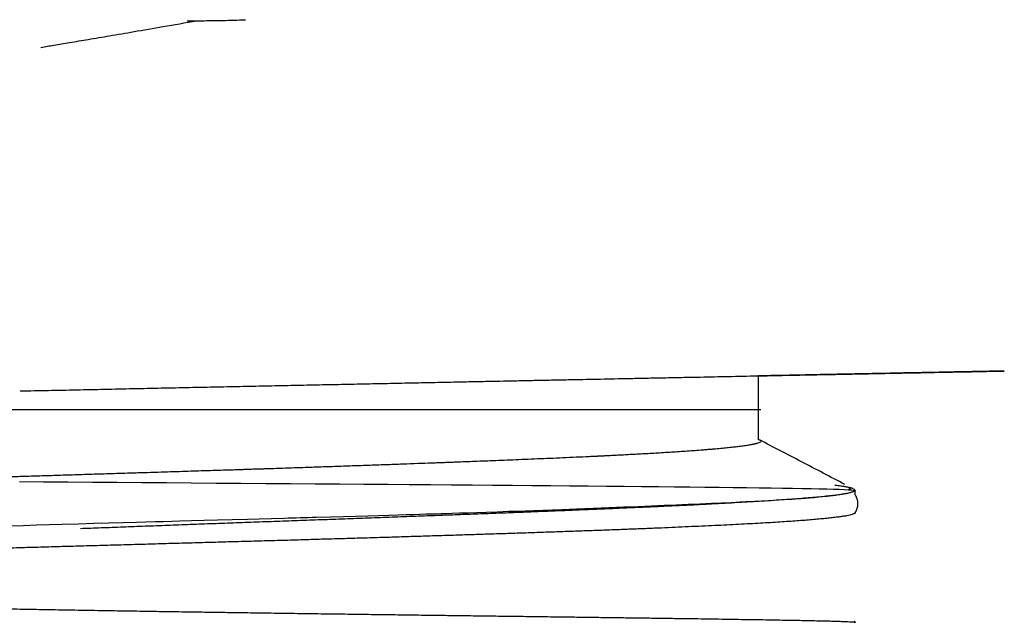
# Model space of a CAD drawing. Header units: millimetres. Extents: x 8 to 885, y 12 to 392.
# Tile 33 of 36: x 730 to 743, y 335 to 343. Entities that reach past the tile are written whole.
import ezdxf

# ---------------------------------------------------------------- set-up
doc = ezdxf.new("R2010")
doc.units = ezdxf.units.MM

msp = doc.modelspace()

# ---------------------------------------------------------------- linework, layer by layer
at = {"color": 7, "linetype": 'Continuous', "lineweight": 30}
for p, q in [((732.402, 343.117), (732.402, 343.117)), ((729.967, 342.746), (729.967, 342.746)), ((739.879, 337.322), (739.879, 338.208)), ((741.217, 336.563), (741.217, 336.625)), ((741.217, 336.318), (741.217, 336.323))]:
    msp.add_line(p, q, dxfattribs=at)
at = {"color": 7, "linetype": 'Continuous', "lineweight": 30, "flags": 128}
for points in [[(729.554, 336.136), (729.727, 336.141), (729.908, 336.147), (730.086, 336.152), (730.256, 336.157), (730.484, 336.163), (730.701, 336.17), (730.907, 336.175), (731.101, 336.181), (731.283, 336.186), (731.418, 336.19), (731.546, 336.194), (731.667, 336.197), (731.781, 336.2), (731.887, 336.203), (732.048, 336.208), (732.222, 336.213), (732.408, 336.218), (732.608, 336.223), (732.821, 336.229), (732.984, 336.234), (733.155, 336.238), (733.331, 336.243), (733.385, 336.245), (733.439, 336.246), (733.493, 336.248), (733.548, 336.249), (733.603, 336.251), (733.659, 336.252), (733.716, 336.254), (733.773, 336.255), (733.966, 336.261), (734.148, 336.266), (734.32, 336.271), (734.482, 336.275), (734.633, 336.28), (734.774, 336.284), (734.905, 336.288), (735.012, 336.291), (735.111, 336.294), (735.203, 336.296), (735.288, 336.299), (735.365, 336.301), (735.435, 336.303), (735.499, 336.305), (735.555, 336.307), (735.646, 336.31), (735.749, 336.313), (735.864, 336.317), (735.989, 336.321), (736.125, 336.326), (736.271, 336.331), (736.427, 336.336), (736.54, 336.34), (736.657, 336.344), (736.779, 336.349), (736.904, 336.353), (737.033, 336.358), (737.166, 336.363), (737.269, 336.367), (737.368, 336.37), (737.596, 336.379), (737.814, 336.388), (738.02, 336.396), (738.216, 336.404), (738.402, 336.411), (738.578, 336.419), (738.743, 336.426), (738.907, 336.433), (739.07, 336.44), (739.231, 336.447), (739.371, 336.454), (739.509, 336.46), (739.629, 336.466), (739.642, 336.467), (739.656, 336.467), (739.669, 336.468), (739.682, 336.469), (739.695, 336.469), (739.708, 336.47), (739.722, 336.471), (739.826, 336.476), (739.923, 336.481), (740.011, 336.486), (740.091, 336.491), (740.164, 336.495), (740.231, 336.499), (740.291, 336.503), (740.343, 336.506), (740.391, 336.509), (740.433, 336.512), (740.47, 336.515), (740.5, 336.517), (740.525, 336.519), (740.531, 336.519), (740.537, 336.52), (740.543, 336.52), (740.549, 336.521), (740.554, 336.521), (740.559, 336.522), (740.57, 336.523), (740.585, 336.524), (740.603, 336.525), (740.624, 336.527), (740.651, 336.529), (740.681, 336.532), (740.715, 336.535), (740.751, 336.539), (740.789, 336.543), (740.829, 336.547), (740.868, 336.551), (740.908, 336.556), (740.947, 336.561), (740.986, 336.566), (741.024, 336.572), (741.038, 336.574), (741.052, 336.577), (741.066, 336.579), (741.079, 336.581), (741.092, 336.584), (741.103, 336.586), (741.11, 336.588), (741.147, 336.597), (741.172, 336.604), (741.19, 336.611), (741.203, 336.62), (741.209, 336.627), (741.207, 336.635), (741.203, 336.64), (741.196, 336.644), (741.196, 336.644)], [(729.671, 336.746), (730.005, 336.744), (730.341, 336.741), (730.679, 336.739), (731.018, 336.737), (731.36, 336.734), (731.702, 336.732), (732.044, 336.73), (732.388, 336.727), (732.73, 336.725), (733.073, 336.722), (733.414, 336.72), (733.754, 336.717), (734.092, 336.715), (734.428, 336.713), (734.761, 336.71), (735.057, 336.708), (735.349, 336.706), (735.639, 336.703), (735.925, 336.701), (736.207, 336.699), (736.48, 336.697), (736.749, 336.694), (737.012, 336.692), (737.271, 336.69), (737.529, 336.688), (737.781, 336.685), (738.027, 336.683), (738.266, 336.681), (738.498, 336.678), (738.719, 336.676), (738.933, 336.674), (739.139, 336.671), (739.336, 336.669), (739.53, 336.667), (739.714, 336.664), (739.889, 336.662), (740.054, 336.66), (740.21, 336.657), (740.352, 336.655), (740.485, 336.652), (740.608, 336.65), (740.72, 336.648), (740.823, 336.645), (740.915, 336.643), (740.995, 336.64), (741.063, 336.638), (741.118, 336.635), (741.161, 336.633), (741.192, 336.63), (741.211, 336.628), (741.217, 336.625), (741.217, 336.625)]]:
    msp.add_lwpolyline(points, dxfattribs=at)
at = {"color": 7, "linetype": 'Continuous', "lineweight": 30}
for points, knots in [([(729.967, 342.746), (730.027, 342.756), (730.158, 342.779), (730.376, 342.815), (730.632, 342.858), (730.929, 342.908), (731.274, 342.967), (731.675, 343.036), (731.964, 343.086), (732.12, 343.114), (732.121, 343.114)], [0, 0, 0, 0, 0.083002, 0.1836, 0.302274, 0.439809, 0.597325, 0.783314, 0.998341, 1, 1, 1, 1]), ([(731.989, 343.114), (732.03, 343.114), (732.168, 343.113), (732.305, 343.116), (732.402, 343.117)], [0, 0, 0, 0, 0.299373, 1, 1, 1, 1]), ([(732.402, 343.117), (732.505, 343.119), (732.637, 343.122), (732.768, 343.127), (732.795, 343.128)], [0, 0, 0, 0, 0.789394, 1, 1, 1, 1]), ([(734.507, 338.099), (734.617, 338.101), (734.832, 338.106), (735.147, 338.112), (735.448, 338.118), (735.715, 338.124), (735.951, 338.129), (736.157, 338.133), (736.363, 338.137), (736.571, 338.141), (736.783, 338.146), (736.993, 338.15), (737.2, 338.154), (737.402, 338.158), (737.602, 338.162), (737.797, 338.166), (738.009, 338.17), (738.238, 338.175), (738.485, 338.18), (738.733, 338.185), (738.963, 338.189), (739.175, 338.194), (739.371, 338.198), (739.568, 338.201), (739.738, 338.205), (739.882, 338.208), (739.999, 338.21), (740.117, 338.212), (740.236, 338.215), (740.358, 338.217), (740.482, 338.22), (740.601, 338.222), (740.712, 338.224), (740.815, 338.226), (740.917, 338.228), (741.019, 338.23), (741.119, 338.232), (741.257, 338.235), (741.428, 338.238), (741.627, 338.242), (741.815, 338.246), (741.992, 338.249), (742.159, 338.252), (742.315, 338.256), (742.46, 338.258), (742.594, 338.261), (742.716, 338.263), (742.826, 338.265), (742.924, 338.267), (743.01, 338.269), (743.085, 338.271), (743.148, 338.272), (743.198, 338.273), (743.237, 338.273), (743.262, 338.274), (743.276, 338.274), (743.276, 338.274), (743.265, 338.274), (743.241, 338.273), (743.207, 338.273), (743.165, 338.272), (743.114, 338.271), (743.052, 338.27), (742.981, 338.268), (742.9, 338.267), (742.809, 338.265), (742.705, 338.263), (742.585, 338.261), (742.45, 338.258), (742.303, 338.255), (742.145, 338.252), (741.975, 338.249), (741.794, 338.245), (741.603, 338.241), (741.4, 338.237), (741.188, 338.233), (740.967, 338.229), (740.736, 338.224), (740.495, 338.219), (740.244, 338.214), (740.039, 338.21), (739.914, 338.208), (739.879, 338.207)], [0, 0, 0, 0, 0.0134387, 0.0263697, 0.0387985, 0.0507316, 0.0597645, 0.0684996, 0.0769411, 0.0861093, 0.0954451, 0.1047437, 0.1140124, 0.1232585, 0.1324893, 0.1417122, 0.1509347, 0.1630807, 0.1755833, 0.1884569, 0.2017143, 0.212408, 0.2233514, 0.2345495, 0.2462058, 0.2530616, 0.2600588, 0.2671981, 0.2744801, 0.2819054, 0.2898469, 0.2977522, 0.3046589, 0.3112417, 0.3181593, 0.3251666, 0.3321914, 0.3392352, 0.354728, 0.3702118, 0.385702, 0.4012141, 0.4167633, 0.4323648, 0.4480337, 0.4636449, 0.4792196, 0.4947726, 0.510319, 0.5258738, 0.541452, 0.5570684, 0.5727176, 0.588337, 0.6039421, 0.6195487, 0.6351735, 0.6508081, 0.6664098, 0.6800474, 0.6936836, 0.7073296, 0.7209963, 0.734695, 0.7484365, 0.7622317, 0.7760915, 0.7916589, 0.8072067, 0.8227501, 0.8383044, 0.8538845, 0.8695055, 0.8851824, 0.9008113, 0.9163862, 0.931922, 0.9474338, 0.9629365, 0.9784455, 0.9939758, 1, 1, 1, 1]), ([(729.68, 337.999), (729.81, 338.002), (730.07, 338.007), (730.46, 338.015), (730.851, 338.023), (731.241, 338.032), (731.631, 338.04), (732.02, 338.048), (732.397, 338.056), (732.762, 338.063), (733.115, 338.071), (733.466, 338.078), (733.816, 338.085), (734.165, 338.092), (734.395, 338.097), (734.51, 338.099)], [0, 0, 0, 0, 0.08007, 0.160037, 0.239916, 0.319738, 0.39953, 0.479322, 0.559142, 0.632361, 0.705652, 0.779038, 0.852542, 0.926188, 1, 1, 1, 1]), ([(721.684, 337.742), (721.684, 337.742), (721.683, 337.742), (721.686, 337.742), (721.691, 337.742), (721.7, 337.742), (721.711, 337.742), (721.73, 337.742), (721.761, 337.742), (721.808, 337.742), (721.865, 337.742), (721.934, 337.742), (722.012, 337.742), (722.101, 337.742), (722.199, 337.742), (722.308, 337.742), (722.427, 337.742), (722.557, 337.742), (722.698, 337.742), (722.847, 337.742), (723.006, 337.742), (723.15, 337.742), (723.275, 337.742), (723.376, 337.742), (723.481, 337.742), (723.588, 337.742), (723.699, 337.742), (723.812, 337.742), (723.963, 337.742), (724.154, 337.742), (724.39, 337.742), (724.633, 337.742), (724.885, 337.742), (725.145, 337.742), (725.413, 337.742), (725.69, 337.742), (725.964, 337.742), (726.234, 337.742), (726.498, 337.742), (726.766, 337.742), (727.039, 337.742), (727.275, 337.742), (727.472, 337.742), (727.631, 337.742), (727.79, 337.742), (727.951, 337.742), (728.113, 337.742), (728.276, 337.742), (728.487, 337.742), (728.748, 337.742), (729.058, 337.742), (729.37, 337.742), (729.683, 337.742), (729.995, 337.742), (730.306, 337.742), (730.617, 337.742), (730.928, 337.742), (731.243, 337.742), (731.558, 337.742), (731.874, 337.742), (732.187, 337.742), (732.498, 337.742), (732.762, 337.742), (732.979, 337.742), (733.151, 337.742), (733.322, 337.742), (733.492, 337.742), (733.662, 337.742), (733.831, 337.742), (734.049, 337.742), (734.314, 337.742), (734.623, 337.742), (734.926, 337.742), (735.223, 337.742), (735.514, 337.742), (735.799, 337.742), (736.078, 337.742), (736.341, 337.742), (736.588, 337.742), (736.818, 337.742), (737.042, 337.742), (737.258, 337.742), (737.436, 337.742), (737.58, 337.742), (737.692, 337.742), (737.802, 337.742), (737.909, 337.742), (738.014, 337.742), (738.117, 337.742), (738.246, 337.742), (738.398, 337.742), (738.569, 337.742), (738.73, 337.742), (738.881, 337.742), (739.021, 337.742), (739.151, 337.742), (739.271, 337.742), (739.381, 337.742), (739.482, 337.742), (739.573, 337.742), (739.654, 337.742), (739.724, 337.742), (739.783, 337.742), (739.824, 337.742), (739.852, 337.742), (739.871, 337.742), (739.887, 337.742), (739.899, 337.742), (739.907, 337.742), (739.912, 337.742), (739.913, 337.742), (739.913, 337.742)], [0, 0, 0, 0, 0.001223, 0.007136, 0.013057, 0.018988, 0.024932, 0.03089, 0.042006, 0.053077, 0.064116, 0.075135, 0.08615, 0.096975, 0.107822, 0.118701, 0.129627, 0.140743, 0.151814, 0.162853, 0.173872, 0.184887, 0.191071, 0.197261, 0.203458, 0.209664, 0.215883, 0.222116, 0.228365, 0.240193, 0.251973, 0.263722, 0.275456, 0.287191, 0.298944, 0.31073, 0.322566, 0.333166, 0.343727, 0.35426, 0.364776, 0.375289, 0.381191, 0.387098, 0.393011, 0.398932, 0.404864, 0.410809, 0.416768, 0.427885, 0.438955, 0.449994, 0.461014, 0.472028, 0.482854, 0.4937, 0.50458, 0.515505, 0.526622, 0.537693, 0.548731, 0.559751, 0.570765, 0.57695, 0.583139, 0.589336, 0.595542, 0.601761, 0.607994, 0.614244, 0.626072, 0.637852, 0.649601, 0.661335, 0.67307, 0.684822, 0.696608, 0.708444, 0.719044, 0.729605, 0.740138, 0.750655, 0.761167, 0.76707, 0.772976, 0.778889, 0.784811, 0.790743, 0.796688, 0.802647, 0.813763, 0.824834, 0.835872, 0.846892, 0.857907, 0.868732, 0.879579, 0.890458, 0.901384, 0.9125, 0.923571, 0.934609, 0.945629, 0.956644, 0.962828, 0.969018, 0.975214, 0.981421, 0.98764, 0.993873, 1, 1, 1, 1]), ([(739.879, 337.329), (739.885, 337.327), (739.899, 337.321), (739.911, 337.313), (739.914, 337.303), (739.907, 337.293), (739.889, 337.283), (739.866, 337.275), (739.849, 337.27), (739.841, 337.268), (739.832, 337.266), (739.823, 337.264), (739.814, 337.262), (739.799, 337.259), (739.777, 337.255), (739.74, 337.248), (739.687, 337.24), (739.619, 337.231), (739.545, 337.222), (739.468, 337.214), (739.382, 337.205), (739.311, 337.199), (739.26, 337.194), (739.234, 337.192), (739.207, 337.19), (739.179, 337.188), (739.151, 337.185), (739.118, 337.183), (739.061, 337.178), (738.979, 337.172), (738.871, 337.164), (738.762, 337.157), (738.652, 337.15), (738.544, 337.143), (738.437, 337.137), (738.333, 337.131), (738.231, 337.125), (738.133, 337.12), (738.038, 337.115), (737.944, 337.11), (737.855, 337.105), (737.779, 337.102), (737.718, 337.099), (737.682, 337.097), (737.662, 337.096), (737.657, 337.096), (737.652, 337.095), (737.647, 337.095), (737.642, 337.095), (737.637, 337.095), (737.631, 337.094), (737.601, 337.093), (737.511, 337.089), (737.364, 337.082), (737.182, 337.074), (737.004, 337.066), (736.829, 337.059), (736.658, 337.052), (736.492, 337.045), (736.332, 337.038), (736.179, 337.032), (736.034, 337.027), (735.897, 337.021), (735.794, 337.018), (735.723, 337.015), (735.681, 337.013), (735.641, 337.012), (735.602, 337.01), (735.563, 337.009), (735.522, 337.007), (735.473, 337.005), (735.372, 337.002), (735.222, 336.996), (735.012, 336.989), (734.787, 336.98), (734.546, 336.972), (734.302, 336.963), (734.056, 336.955), (733.807, 336.946), (733.529, 336.937), (733.284, 336.929), (733.101, 336.922), (733.027, 336.92), (732.999, 336.919), (732.991, 336.919), (732.982, 336.918), (732.973, 336.918), (732.965, 336.918), (732.951, 336.917), (732.93, 336.917), (732.897, 336.916), (732.853, 336.914), (732.8, 336.913), (732.736, 336.91), (732.663, 336.908), (732.578, 336.905), (732.481, 336.902), (732.371, 336.899), (732.245, 336.895), (732.108, 336.891), (731.959, 336.886), (731.797, 336.881), (731.624, 336.876), (731.481, 336.871), (731.381, 336.868), (731.329, 336.866), (731.285, 336.865), (731.245, 336.864), (731.165, 336.861), (731.008, 336.856), (730.773, 336.849), (730.504, 336.841), (730.242, 336.832), (729.988, 336.824), (729.744, 336.817), (729.505, 336.809), (729.266, 336.801), (729.021, 336.793), (728.781, 336.785), (728.548, 336.777), (728.378, 336.772), (728.262, 336.768), (728.2, 336.766), (728.133, 336.763), (728.06, 336.761), (727.986, 336.758), (727.873, 336.754), (727.726, 336.749), (727.55, 336.743), (727.386, 336.737), (727.235, 336.732), (727.117, 336.728), (727.029, 336.725), (726.969, 336.723), (726.911, 336.72), (726.856, 336.719), (726.803, 336.717), (726.754, 336.715), (726.708, 336.713), (726.654, 336.711), (726.588, 336.709), (726.505, 336.706), (726.412, 336.703), (726.309, 336.699), (726.195, 336.695), (726.072, 336.691), (725.949, 336.686), (725.829, 336.682), (725.713, 336.677), (725.591, 336.673), (725.464, 336.668), (725.338, 336.663), (725.218, 336.659), (725.087, 336.654), (724.945, 336.648), (724.794, 336.642), (724.654, 336.636), (724.524, 336.63), (724.405, 336.625), (724.295, 336.62), (724.194, 336.616), (724.102, 336.612), (724.013, 336.607), (723.923, 336.603), (723.828, 336.598), (723.728, 336.593), (723.624, 336.588), (723.529, 336.583), (723.444, 336.578), (723.368, 336.574), (723.291, 336.569), (723.214, 336.565), (723.135, 336.56), (723.056, 336.555), (722.969, 336.55), (722.88, 336.544), (722.789, 336.538), (722.706, 336.532), (722.632, 336.526), (722.564, 336.521), (722.501, 336.517), (722.457, 336.513), (722.43, 336.511), (722.416, 336.51), (722.404, 336.509), (722.392, 336.508), (722.38, 336.507), (722.362, 336.505), (722.338, 336.503), (722.306, 336.5), (722.27, 336.497), (722.231, 336.494), (722.19, 336.49), (722.147, 336.486), (722.104, 336.482), (722.061, 336.477), (722.019, 336.472), (721.977, 336.467), (721.936, 336.462), (721.895, 336.456), (721.866, 336.452), (721.848, 336.449), (721.839, 336.448), (721.831, 336.446), (721.823, 336.445), (721.816, 336.443), (721.8, 336.44), (721.778, 336.436), (721.754, 336.43), (721.73, 336.423), (721.714, 336.418), (721.708, 336.414), (721.708, 336.414)], [0, 0, 0, 0, 0.007203, 0.017865, 0.028646, 0.039549, 0.050571, 0.061714, 0.064218, 0.066479, 0.068759, 0.071056, 0.073371, 0.075703, 0.081271, 0.086937, 0.097299, 0.107974, 0.116849, 0.12593, 0.135218, 0.14471, 0.14713, 0.149562, 0.152007, 0.154465, 0.156937, 0.159547, 0.162761, 0.171356, 0.179595, 0.18759, 0.195217, 0.202478, 0.209372, 0.2159, 0.22206, 0.227854, 0.23328, 0.238653, 0.24361, 0.248151, 0.25092, 0.253509, 0.253782, 0.254054, 0.254323, 0.25459, 0.254855, 0.255118, 0.255378, 0.255751, 0.259929, 0.269273, 0.278211, 0.286741, 0.294865, 0.302736, 0.310184, 0.317209, 0.323811, 0.32999, 0.335746, 0.341078, 0.342841, 0.344552, 0.346212, 0.34782, 0.349377, 0.350881, 0.352845, 0.355323, 0.363102, 0.370872, 0.38011, 0.389335, 0.398547, 0.407747, 0.416934, 0.426109, 0.4382, 0.443514, 0.445851, 0.446157, 0.446463, 0.446768, 0.447074, 0.44738, 0.447686, 0.44851, 0.449693, 0.451234, 0.453134, 0.455391, 0.458007, 0.460982, 0.464314, 0.468297, 0.472694, 0.477504, 0.482729, 0.488368, 0.49442, 0.500887, 0.503214, 0.504894, 0.506311, 0.507722, 0.509127, 0.514591, 0.524128, 0.533515, 0.542612, 0.551417, 0.559932, 0.568108, 0.576509, 0.585137, 0.59399, 0.601968, 0.610122, 0.612286, 0.614463, 0.616849, 0.61962, 0.622333, 0.624989, 0.631942, 0.638468, 0.644568, 0.650241, 0.655488, 0.657908, 0.660226, 0.66244, 0.664552, 0.666561, 0.668467, 0.67027, 0.67197, 0.674755, 0.67798, 0.681646, 0.685754, 0.690302, 0.695291, 0.700721, 0.705296, 0.710144, 0.715263, 0.720655, 0.726319, 0.731563, 0.736426, 0.743713, 0.750623, 0.757156, 0.763311, 0.769088, 0.774488, 0.779511, 0.784156, 0.788539, 0.793267, 0.798341, 0.803759, 0.809523, 0.815632, 0.819942, 0.824407, 0.82903, 0.83381, 0.838746, 0.843982, 0.849127, 0.855986, 0.862446, 0.868505, 0.874163, 0.879421, 0.884742, 0.889578, 0.890765, 0.891918, 0.893038, 0.894125, 0.895178, 0.896199, 0.898867, 0.901935, 0.905404, 0.909272, 0.91354, 0.918208, 0.923276, 0.928273, 0.933605, 0.939274, 0.945278, 0.951618, 0.958293, 0.960386, 0.961945, 0.963499, 0.965047, 0.966591, 0.968129, 0.975309, 0.981621, 0.987841, 0.998717, 1, 1, 1, 1]), ([(741.075, 336.707), (740.874, 336.812), (740.481, 337.017), (740.088, 337.222), (739.896, 337.322)], [0, 0, 0, 0, 0.511002, 1, 1, 1, 1]), ([(741.186, 336.649), (741.186, 336.649), (741.185, 336.649), (741.183, 336.65), (741.18, 336.651), (741.176, 336.652), (741.171, 336.654), (741.165, 336.656), (741.156, 336.659), (741.145, 336.661), (741.132, 336.664), (741.116, 336.668), (741.096, 336.671), (741.073, 336.676), (741.046, 336.68), (741.016, 336.684), (740.983, 336.689), (740.956, 336.692), (740.939, 336.694), (740.936, 336.694)], [0, 0, 0, 0, 0.011757, 0.029299, 0.052624, 0.081734, 0.116628, 0.162403, 0.215384, 0.275572, 0.342968, 0.417572, 0.499385, 0.588408, 0.684643, 0.776996, 0.87514, 0.979075, 1, 1, 1, 1]), ([(741.154, 336.633), (741.147, 336.639), (741.138, 336.645), (741.13, 336.65), (741.129, 336.65)], [0, 0, 0, 0, 0.883068, 1, 1, 1, 1]), ([(741.217, 336.625), (741.216, 336.622), (741.213, 336.615), (741.192, 336.605), (741.16, 336.594), (741.114, 336.584), (741.056, 336.574), (740.987, 336.563), (740.908, 336.553), (740.817, 336.543), (740.715, 336.533), (740.602, 336.523), (740.479, 336.513), (740.345, 336.503), (740.203, 336.493), (740.052, 336.483), (739.893, 336.473), (739.728, 336.463), (739.555, 336.453), (739.374, 336.443), (739.185, 336.433), (738.988, 336.423), (738.785, 336.413), (738.576, 336.404), (738.362, 336.394), (738.145, 336.384), (737.925, 336.375), (737.7, 336.365), (737.461, 336.355), (737.208, 336.345), (736.939, 336.334), (736.667, 336.323), (736.392, 336.312), (736.114, 336.302), (735.834, 336.291), (735.552, 336.281), (735.255, 336.27), (734.943, 336.258), (734.617, 336.246), (734.29, 336.234), (733.963, 336.222), (733.637, 336.21), (733.312, 336.199), (732.989, 336.187), (732.668, 336.175), (732.349, 336.164), (732.033, 336.152), (731.72, 336.14), (731.41, 336.129), (731.104, 336.117), (730.806, 336.106), (730.61, 336.099), (730.514, 336.095)], [0, 0, 0, 0, 0.022496, 0.044834, 0.067014, 0.089036, 0.110901, 0.132221, 0.153388, 0.174404, 0.195267, 0.216353, 0.237281, 0.258051, 0.278663, 0.299117, 0.319052, 0.338835, 0.358465, 0.377943, 0.397619, 0.417137, 0.436497, 0.455699, 0.474743, 0.493293, 0.511691, 0.529937, 0.54803, 0.568405, 0.588584, 0.608566, 0.628351, 0.647939, 0.667331, 0.686526, 0.705525, 0.726996, 0.74821, 0.769168, 0.789868, 0.810312, 0.830499, 0.850429, 0.870101, 0.889517, 0.908676, 0.927579, 0.946224, 0.964612, 0.982744, 1, 1, 1, 1]), ([(741.187, 336.603), (741.186, 336.605), (741.184, 336.607), (741.183, 336.608), (741.182, 336.608)], [0, 0, 0, 0, 0.7317904, 1, 1, 1, 1]), ([(741.216, 336.319), (741.218, 336.322), (741.225, 336.332), (741.235, 336.352), (741.245, 336.379), (741.251, 336.406), (741.254, 336.434), (741.254, 336.462), (741.25, 336.484), (741.246, 336.501), (741.241, 336.515), (741.236, 336.528), (741.23, 336.541), (741.224, 336.553), (741.219, 336.561), (741.217, 336.564)], [0, 0, 0, 0, 0.0455664, 0.159601, 0.2664732, 0.3684132, 0.4703124, 0.5720213, 0.6579424, 0.715706, 0.7650312, 0.8160592, 0.8761935, 0.9454316, 1, 1, 1, 1]), ([(741.201, 336.303), (741.199, 336.302), (741.193, 336.298), (741.173, 336.291), (741.143, 336.283), (741.104, 336.275), (741.057, 336.267), (741.001, 336.259), (740.937, 336.251), (740.864, 336.242), (740.783, 336.234), (740.693, 336.226), (740.597, 336.217), (740.494, 336.209), (740.385, 336.201), (740.268, 336.193), (740.144, 336.185), (740.012, 336.177), (739.872, 336.169), (739.724, 336.161), (739.568, 336.153), (739.404, 336.144), (739.233, 336.136), (739.054, 336.128), (738.871, 336.12), (738.683, 336.111), (738.492, 336.103), (738.295, 336.095), (738.091, 336.087), (737.881, 336.079), (737.664, 336.071), (737.44, 336.063), (737.209, 336.055), (736.973, 336.047), (736.731, 336.038), (736.483, 336.03), (736.233, 336.022), (735.983, 336.014), (735.731, 336.006), (735.475, 335.998), (735.215, 335.99), (734.951, 335.982), (734.681, 335.973), (734.407, 335.965), (734.128, 335.957), (733.845, 335.949), (733.559, 335.94), (733.271, 335.932), (732.983, 335.924), (732.697, 335.916), (732.414, 335.908), (732.128, 335.9), (731.841, 335.892), (731.552, 335.884), (731.261, 335.875), (730.967, 335.867), (730.671, 335.859), (730.374, 335.851), (730.077, 335.842), (729.779, 335.834), (729.486, 335.826), (729.198, 335.818), (728.914, 335.81), (728.631, 335.802), (728.349, 335.794), (728.068, 335.786), (727.788, 335.778), (727.507, 335.769), (727.228, 335.761), (726.95, 335.753), (726.675, 335.744), (726.403, 335.736), (726.138, 335.728), (725.879, 335.72), (725.627, 335.712), (725.379, 335.704), (725.134, 335.696), (724.893, 335.688), (724.655, 335.68), (724.419, 335.671), (724.188, 335.663), (723.961, 335.655), (723.739, 335.647), (723.523, 335.638), (723.315, 335.63), (723.115, 335.622), (722.924, 335.614), (722.738, 335.606), (722.558, 335.598), (722.383, 335.59), (722.215, 335.582), (722.051, 335.573), (721.894, 335.565), (721.743, 335.557), (721.6, 335.549), (721.464, 335.54), (721.336, 335.532), (721.218, 335.524), (721.109, 335.516), (721.006, 335.508), (720.911, 335.5), (720.824, 335.492), (720.743, 335.484), (720.67, 335.475), (720.605, 335.467), (720.547, 335.459), (720.498, 335.451), (720.458, 335.442), (720.426, 335.434), (720.402, 335.426), (720.387, 335.418), (720.38, 335.41), (720.381, 335.402), (720.386, 335.396), (720.394, 335.392), (720.396, 335.391)], [0, 0, 0, 0, 0.003731, 0.012523, 0.021376, 0.030232, 0.039085, 0.048131, 0.057179, 0.066225, 0.075338, 0.084453, 0.093565, 0.102358, 0.111152, 0.119944, 0.128798, 0.137653, 0.146506, 0.155552, 0.1646, 0.173647, 0.182759, 0.191874, 0.200986, 0.209779, 0.218573, 0.227365, 0.236219, 0.245074, 0.253927, 0.262974, 0.272022, 0.281068, 0.29018, 0.299295, 0.308407, 0.3172, 0.325994, 0.334786, 0.34364, 0.352495, 0.361349, 0.370395, 0.379443, 0.388489, 0.397601, 0.406716, 0.415828, 0.424621, 0.433415, 0.442207, 0.451061, 0.459916, 0.468769, 0.477815, 0.486863, 0.495909, 0.505022, 0.514137, 0.523249, 0.532042, 0.540836, 0.549628, 0.558481, 0.567337, 0.57619, 0.585236, 0.594284, 0.60333, 0.612443, 0.621557, 0.63067, 0.639462, 0.648256, 0.657049, 0.665902, 0.674757, 0.683611, 0.692657, 0.701705, 0.710751, 0.719863, 0.728978, 0.738091, 0.746883, 0.755677, 0.764469, 0.773323, 0.782178, 0.791031, 0.800077, 0.809125, 0.818171, 0.827284, 0.836399, 0.845511, 0.854304, 0.863098, 0.87189, 0.880743, 0.889599, 0.898452, 0.907498, 0.916546, 0.925592, 0.934705, 0.943819, 0.952932, 0.961724, 0.970518, 0.979311, 0.988164, 0.997019, 1, 1, 1, 1]), ([(741.216, 336.318), (741.216, 336.317), (741.217, 336.314), (741.214, 336.31), (741.208, 336.306), (741.207, 336.306)], [0, 0, 0, 0, 0.2343119, 0.8869955, 1, 1, 1, 1]), ([(722.601, 335.614), (722.593, 335.613), (722.555, 335.607), (722.493, 335.597), (722.416, 335.583), (722.347, 335.569), (722.284, 335.555), (722.227, 335.541), (722.174, 335.527), (722.126, 335.512), (722.086, 335.497), (722.054, 335.482), (722.029, 335.468), (722.011, 335.454), (722.001, 335.441), (721.997, 335.431), (721.996, 335.426), (721.995, 335.422), (721.996, 335.419), (721.997, 335.414), (722.001, 335.404), (722.011, 335.392), (722.029, 335.378), (722.054, 335.365), (722.086, 335.352), (722.126, 335.338), (722.174, 335.325), (722.227, 335.313), (722.286, 335.301), (722.349, 335.289), (722.42, 335.278), (722.499, 335.267), (722.584, 335.255), (722.677, 335.245), (722.778, 335.234), (722.887, 335.223), (723.006, 335.212), (723.134, 335.202), (723.274, 335.191), (723.424, 335.181), (723.584, 335.171), (723.755, 335.16), (723.935, 335.15), (724.126, 335.141), (724.329, 335.131), (724.533, 335.122), (724.737, 335.113), (724.938, 335.105), (725.149, 335.098), (725.37, 335.09), (725.6, 335.082), (725.836, 335.075), (726.076, 335.067), (726.321, 335.06), (726.574, 335.053), (726.837, 335.046), (727.114, 335.039), (727.407, 335.032), (727.715, 335.025), (728.033, 335.018), (728.361, 335.011), (728.699, 335.004), (729.04, 334.998), (729.383, 334.991), (729.727, 334.985), (730.078, 334.979), (730.437, 334.973), (730.78, 334.967), (731.104, 334.962), (731.41, 334.957), (731.72, 334.952), (732.033, 334.947), (732.349, 334.943), (732.668, 334.938), (732.989, 334.934), (733.312, 334.929), (733.637, 334.924), (733.963, 334.92), (734.29, 334.916), (734.617, 334.911), (734.943, 334.907), (735.255, 334.903), (735.552, 334.899), (735.834, 334.895), (736.114, 334.892), (736.392, 334.888), (736.667, 334.885), (736.939, 334.881), (737.208, 334.878), (737.462, 334.874), (737.704, 334.871), (737.933, 334.868), (738.157, 334.865), (738.376, 334.862), (738.589, 334.859), (738.796, 334.856), (738.995, 334.854), (739.188, 334.851), (739.376, 334.848), (739.559, 334.845), (739.734, 334.842), (739.902, 334.84), (740.062, 334.837), (740.212, 334.834), (740.353, 334.832), (740.483, 334.829), (740.604, 334.827), (740.716, 334.824), (740.819, 334.822), (740.911, 334.819), (740.991, 334.817), (741.061, 334.814), (741.117, 334.812), (741.162, 334.809), (741.193, 334.807), (741.213, 334.805), (741.216, 334.803), (741.217, 334.802)], [0, 0, 0, 0, 0.001402, 0.006456, 0.011055, 0.015292, 0.019169, 0.022685, 0.026244, 0.02934, 0.031974, 0.03415, 0.035874, 0.037157, 0.03803, 0.038341, 0.038476, 0.038605, 0.038733, 0.038867, 0.039175, 0.040039, 0.041312, 0.043025, 0.04519, 0.047814, 0.050898, 0.054446, 0.05802, 0.061967, 0.066289, 0.070985, 0.076056, 0.081401, 0.087108, 0.093177, 0.099609, 0.106529, 0.113825, 0.121497, 0.129545, 0.137969, 0.146608, 0.155609, 0.164974, 0.174701, 0.183238, 0.192037, 0.201097, 0.210419, 0.220001, 0.229845, 0.239365, 0.249118, 0.259103, 0.26932, 0.279769, 0.291105, 0.302703, 0.314562, 0.326682, 0.339064, 0.351706, 0.363866, 0.376258, 0.388882, 0.401738, 0.414827, 0.425622, 0.43657, 0.447671, 0.458925, 0.470332, 0.481892, 0.493605, 0.505471, 0.517491, 0.529663, 0.541988, 0.554467, 0.567098, 0.579883, 0.591195, 0.602624, 0.614171, 0.625835, 0.637615, 0.649514, 0.661529, 0.673661, 0.684632, 0.695696, 0.706854, 0.718107, 0.729454, 0.740689, 0.752016, 0.763433, 0.774941, 0.786751, 0.798655, 0.810654, 0.822746, 0.834933, 0.846994, 0.859145, 0.871387, 0.88372, 0.89637, 0.909115, 0.921953, 0.934886, 0.947913, 0.960798, 0.973775, 0.986842, 1, 1, 1, 1]), ([(741.217, 334.802), (741.217, 334.803), (741.217, 334.803), (741.217, 334.803), (741.217, 334.804), (741.217, 334.804), (741.217, 334.804), (741.217, 334.805), (741.216, 334.806), (741.216, 334.807), (741.215, 334.809), (741.213, 334.811), (741.21, 334.813), (741.207, 334.816), (741.203, 334.817), (741.201, 334.818)], [0, 0, 0, 0, 0.026687, 0.052832, 0.078433, 0.103491, 0.128007, 0.151979, 0.214115, 0.293846, 0.391171, 0.506091, 0.652479, 0.820061, 1, 1, 1, 1])]:
    msp.add_open_spline(points, degree=3, knots=knots, dxfattribs=at)

doc.saveas('drawing.dxf')
